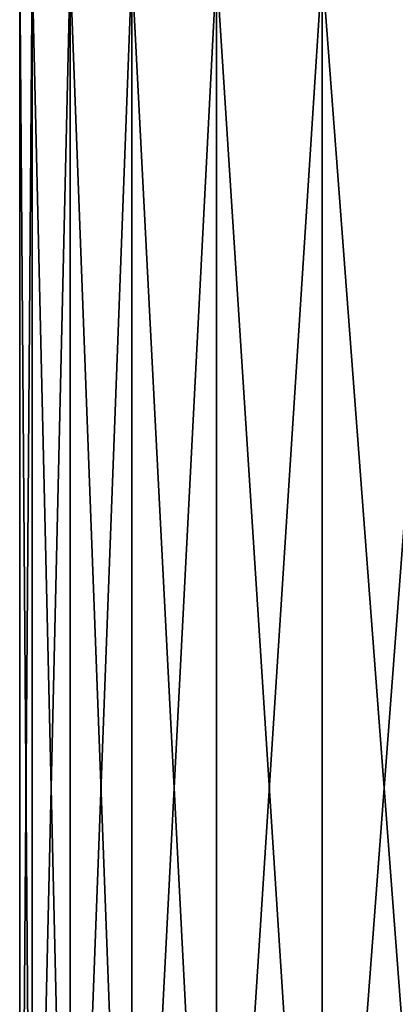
# Model space of a CAD drawing. Header units: metres. Extents: x -109 to 109, y -63 to 140.
# Tile 245 of 256: x 63.5 to 67.81, y 117.42 to 128.71. Entities that reach past the tile are written whole.
import ezdxf

# ---------------------------------------------------------------- set-up
doc = ezdxf.new("R2010")
doc.units = ezdxf.units.M
doc.layers.add('solid_502308_SW0001', color=7, linetype='CONTINUOUS')

msp = doc.modelspace()

# ---------------------------------------------------------------- linework, layer by layer
at = {"layer": 'solid_502308_SW0001'}
for points in [[(63.645222, 129.300003, -1.937664), (63.645199, 110.5, -1.937554), (63.5, 110.5)], [(63.5, 129.300003), (63.5, 110.5), (63.645199, 110.5, 1.937554)], [(63.645222, 129.300003, -1.937664), (63.5, 110.5), (63.5, 129.300003)], [(63.5, 129.300003), (63.645199, 110.5, 1.937554), (63.645222, 129.300003, 1.937664)], [(64.077583, 129.300003, -3.831879), (64.077553, 110.5, -3.831826), (63.645199, 110.5, -1.937554)], [(64.077583, 129.300003, -3.831879), (63.645199, 110.5, -1.937554), (63.645222, 129.300003, -1.937664)], [(63.645222, 129.300003, 1.937664), (63.645199, 110.5, 1.937554), (64.077553, 110.5, 3.831826)], [(63.645222, 129.300003, 1.937664), (64.077553, 110.5, 3.831826), (64.077583, 129.300003, 3.831879)], [(64.787399, 129.300003, -5.640444), (64.787415, 110.5, -5.640502), (64.077553, 110.5, -3.831826)], [(64.787399, 129.300003, -5.640444), (64.077553, 110.5, -3.831826), (64.077583, 129.300003, -3.831879)], [(64.077583, 129.300003, 3.831879), (64.077553, 110.5, 3.831826), (64.787415, 110.5, 5.640502)], [(64.077583, 129.300003, 3.831879), (64.787415, 110.5, 5.640502), (64.787399, 129.300003, 5.640444)], [(65.758835, 129.300003, -7.323061), (64.787415, 110.5, -5.640502), (64.787399, 129.300003, -5.640444)], [(64.787399, 129.300003, 5.640444), (64.787415, 110.5, 5.640502), (65.758911, 110.5, 7.323178)], [(64.787399, 129.300003, 5.640444), (65.758911, 110.5, 7.323178), (65.758835, 129.300003, 7.323061)], [(65.758835, 129.300003, -7.323061), (65.758911, 110.5, -7.323178), (64.787415, 110.5, -5.640502)], [(66.970291, 129.300003, -8.842209), (65.758911, 110.5, -7.323178), (65.758835, 129.300003, -7.323061)], [(65.758835, 129.300003, 7.323061), (65.758911, 110.5, 7.323178), (66.970337, 110.5, 8.842258)], [(65.758835, 129.300003, 7.323061), (66.970337, 110.5, 8.842258), (66.970291, 129.300003, 8.842209)], [(66.970291, 129.300003, -8.842209), (66.970337, 110.5, -8.842258), (65.758911, 110.5, -7.323178)], [(68.394722, 129.300003, -10.163874), (66.970337, 110.5, -8.842258), (66.970291, 129.300003, -8.842209)], [(66.970291, 129.300003, 8.842209), (66.970337, 110.5, 8.842258), (68.394638, 110.5, 10.163816)], [(66.970291, 129.300003, 8.842209), (68.394638, 110.5, 10.163816), (68.394722, 129.300003, 10.163874)], [(68.394722, 129.300003, -10.163874), (68.394638, 110.5, -10.163816), (66.970337, 110.5, -8.842258)]]:
    msp.add_3dface(points, dxfattribs=at)

doc.saveas('drawing.dxf')
